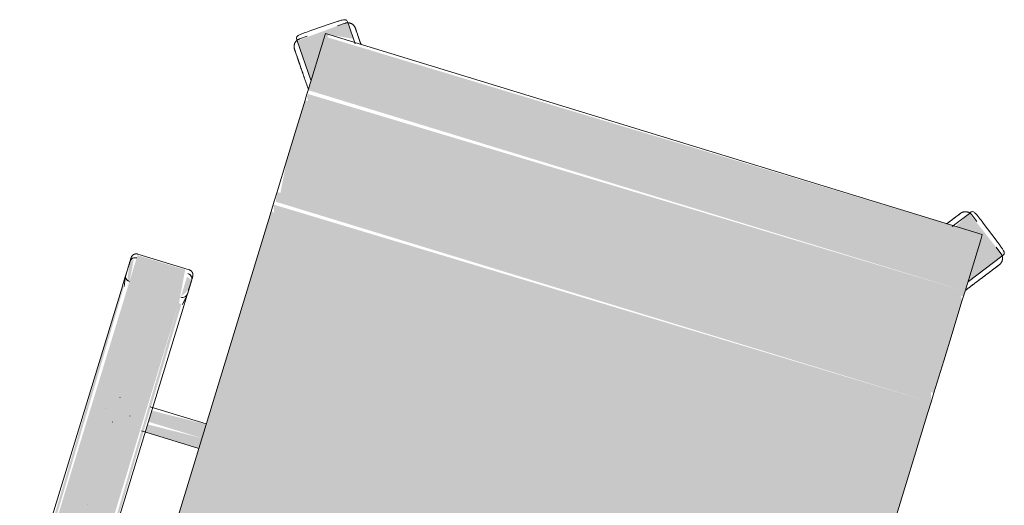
# Model space of a CAD drawing. Header units: millimetres. Extents: x -526411 to -400573, y 47353 to 130199.
# Tile 135 of 256: x -482790 to -482207, y 80623 to 80911. Entities that reach past the tile are written whole.
import ezdxf

# ---------------------------------------------------------------- set-up
doc = ezdxf.new("R2010")
doc.units = ezdxf.units.MM
doc.layers.add('I-FURN', color=30, linetype='Continuous', lineweight=18)

# ---------------------------------------------------------------- blocks, each defined once
blk = doc.blocks.new('82_3B_bureaustoel - directie vierkant - 82_3B_bureaustoel - directie vierkant-V16-3e Verdieping - Percelen telling LI')
at = {"layer": 'I-FURN'}
for points in [[(-203.2, 103.38), (-203.2, -171.84), (203.2, -171.84), (203.2, 103.38), (-106.13, 103.38)], [(236.34, 104), (237.93, -104), (239.51, -104), (237.27, 104), (236.45, 104)], [(239.51, 104), (239.51, -104), (271.26, -104), (271.26, 104)], [(271.26, 104), (273.51, -104), (274.44, -103.03), (272.85, 104), (272.09, 104)], [(203.2, -25.62), (203.2, -31.75), (236.34, -30.11), (236.34, -25.62), (212.37, -25.62)], [(203.2, -31.75), (203.2, -34.13), (236.34, -34.13), (236.34, -31.75), (214.25, -31.75)], [(203.2, -34.13), (203.2, -40.26), (236.34, -38.62), (236.34, -34.13), (214.98, -34.13)], [(239.51, -104), (241.77, -124.06), (271.26, -124.06), (271.26, -104)], [(-203.2, -171.84), (-203.2, -178.18), (203.2, -176.21), (201.26, -171.84), (-198, -171.84)], [(-203.2, -178.18), (-201.44, -183.93), (203.2, -183.93), (202.27, -178.18), (-162.6, -178.18)], [(-203.2, -183.93), (-203.2, -203.86), (203.2, -203.86), (201.16, -183.93), (-137.99, -183.93)], [(-203.2, -203.86), (-203.2, -220.63), (203.2, -220.63), (203.2, -203.86), (-148.37, -203.86)], [(-203.2, -220.63), (-203.2, -240.7), (203.2, -240.7), (203.2, -220.63), (-159.11, -220.63)], [(-203.2, -240.7), (-201.65, -243.71), (203.2, -243.71), (201.31, -240.7), (-193.37, -240.7)], [(-203.2, -243.71), (-203.2, -246.88), (203.2, -244.69), (202.23, -243.71), (-202.74, -243.71)], [(-203.2, -246.88), (-203.2, -278.66), (203.2, -278.66), (203.2, -246.88), (71.31, -246.88)], [(203.2, -252.67), (201.28, -281.78), (186.54, -283.76), (192.68, -292.2), (217.92, -272.94), (203.4, -252.95)], [(-203.2, -278.66), (-202.25, -281.78), (203.2, -280.08), (203.2, -278.66), (81.02, -278.66)]]:
    blk.add_hatch(color=122, dxfattribs=at).paths.add_polyline_path(points, flags=0)
h = blk.add_hatch(color=122, dxfattribs=at)
h.paths.add_polyline_path([(239.51, -107.78), (236.34, -113.68), (236.34, -119.44), (239.51, -120.38), (239.51, -110.35)], flags=0)
h.paths.add_polyline_path([(271.26, -107.82), (272.62, -121.12), (274.44, -118.59), (272.89, -109.31), (271.58, -108.11)], flags=0)
h = blk.add_hatch(color=122, dxfattribs=at)
h.paths.add_polyline_path([(-203.2, -252.67), (-218.36, -273.54), (-192.24, -291.6), (-186.73, -281.78), (-203.2, -279.49), (-203.2, -253.04)], flags=0)
h.paths.add_polyline_path([(-218.74, -274.06), (-216.66, -277.07), (-218.04, -274.59)], flags=0)
for p, q in [((-203.2, -171.84), (-203.2, 103.38)), ((203.2, 103.38), (203.2, -171.84)), ((236.34, 104), (236.34, -104)), ((274.44, -104), (274.44, 104)), ((256.56, 25.4), (256.51, 25.4)), ((238.69, -25.4), (203.2, -25.4)), ((256.52, -25.4), (256.56, -25.4)), ((247.85, -31.77), (247.85, -31.81)), ((262.93, -31.77), (262.93, -31.75)), ((203.2, -40.48), (237.93, -40.48)), ((256.56, -40.48), (256.51, -40.48)), ((237.34, -104), (236.37, -110.29)), ((274.41, -110.32), (273.43, -104)), ((236.34, -110.7), (236.34, -119.44)), ((236.34, -110.7), (236.34, -111.36)), ((274.44, -119.44), (274.44, -110.74)), ((274.44, -111.4), (274.44, -110.74)), ((239.51, -124.72), (271.26, -124.72)), ((-203.2, -178.18), (-203.2, -171.84)), ((203.2, -171.84), (203.2, -178.18)), ((-203.2, -183.93), (-203.2, -178.18)), ((203.2, -178.18), (203.2, -183.93)), ((-203.2, -203.86), (-203.2, -183.93)), ((203.2, -183.93), (203.2, -203.86)), ((-203.2, -220.63), (-203.2, -203.86)), ((203.2, -203.86), (203.2, -220.63)), ((-203.2, -240.7), (-203.2, -220.63)), ((203.2, -220.63), (203.2, -240.7)), ((-203.2, -243.71), (-203.2, -240.7)), ((-203.2, -246.88), (-203.2, -243.71)), ((203.2, -240.7), (203.2, -243.71)), ((203.2, -243.71), (203.2, -246.88)), ((-203.2, -278.66), (-203.2, -246.88)), ((203.2, -246.88), (203.2, -278.66)), ((-217.92, -272.94), (-203.4, -252.95)), ((203.4, -252.95), (217.92, -272.94)), ((-218.74, -274.06), (-217.92, -272.94)), ((217.92, -272.94), (218.74, -274.06)), ((-217, -274.36), (-213.14, -277.16)), ((-203.2, -281.84), (-203.2, -278.66)), ((203.2, -278.66), (203.2, -281.84)), ((213.14, -277.16), (217, -274.36)), ((-212.02, -281.02), (-201.75, -288.49)), ((-212.02, -281.02), (-201.75, -288.49)), ((-203.2, -281.84), (203.2, -281.84)), ((-184.68, -281.2), (-192.24, -291.6)), ((192.24, -291.6), (184.67, -281.18)), ((201.75, -288.49), (212.02, -281.02)), ((201.75, -288.49), (212.02, -281.02)), ((-197.73, -288.36), (-193.88, -291.16)), ((193.88, -291.16), (197.73, -288.36)), ((-192.24, -291.6), (-193.05, -292.72)), ((193.05, -292.72), (192.24, -291.6))]:
    blk.add_line(p, q, dxfattribs=at)
at = {"layer": 'I-FURN', "flags": 128}
for points in [[(236.34, -104), (236.34, -104.7), (236.34, -105.4), (236.34, -106.1), (236.34, -106.8), (236.34, -107.49), (236.34, -108.17), (236.34, -108.85), (236.34, -109.52), (236.34, -110.18), (236.34, -110.83), (236.34, -111.47), (236.34, -112.1), (236.34, -112.72), (236.34, -113.32), (236.34, -113.91), (236.34, -114.48), (236.34, -115.03), (236.34, -115.57), (236.34, -116.09), (236.34, -116.59), (236.34, -117.06), (236.34, -117.52), (236.34, -117.96), (236.34, -118.37), (236.34, -118.76), (236.34, -119.13), (236.34, -119.47), (236.34, -119.79), (236.34, -120.08), (236.34, -120.35), (236.34, -120.59), (236.34, -120.81), (236.34, -121), (236.34, -121.16), (236.34, -121.29), (236.34, -121.39), (236.34, -121.47), (236.34, -121.52), (236.34, -121.54)], [(274.44, -121.54), (274.44, -121.53), (274.44, -121.49), (274.44, -121.42), (274.44, -121.32), (274.44, -121.19), (274.44, -121.04), (274.44, -120.86), (274.44, -120.65), (274.44, -120.42), (274.44, -120.16), (274.44, -119.87), (274.44, -119.56), (274.44, -119.23), (274.44, -118.86), (274.44, -118.48), (274.44, -118.07), (274.44, -117.64), (274.44, -117.19), (274.44, -116.72), (274.44, -116.22), (274.44, -115.71), (274.44, -115.18), (274.44, -114.63), (274.44, -114.06), (274.44, -113.48), (274.44, -112.88), (274.44, -112.27), (274.44, -111.64), (274.44, -111.01), (274.44, -110.36), (274.44, -109.7), (274.44, -109.03), (274.44, -108.36), (274.44, -107.67), (274.44, -106.98), (274.44, -106.29), (274.44, -105.59), (274.44, -104.89), (274.44, -104.19), (274.44, -104)], [(236.34, -121.54), (236.34, -121.53), (236.34, -121.49), (236.34, -121.42), (236.34, -121.32), (236.34, -121.19), (236.34, -121.04), (236.34, -120.86), (236.34, -120.65), (236.34, -120.42), (236.34, -120.16), (236.34, -120.11)], [(239.51, -124.72), (239.39, -124.72), (239.26, -124.71), (239.13, -124.7), (239.01, -124.68), (238.88, -124.66), (238.76, -124.63), (238.64, -124.6), (238.52, -124.56), (238.4, -124.52), (238.28, -124.47), (238.16, -124.42), (238.05, -124.36), (237.94, -124.3), (237.83, -124.23), (237.72, -124.16), (237.62, -124.09), (237.52, -124.01), (237.42, -123.93), (237.33, -123.85), (237.24, -123.76), (237.15, -123.66), (237.07, -123.57), (236.99, -123.47), (236.91, -123.36), (236.84, -123.26), (236.78, -123.15), (236.71, -123.04), (236.66, -122.93), (236.6, -122.81), (236.55, -122.69), (236.51, -122.58), (236.47, -122.45), (236.44, -122.33), (236.41, -122.21), (236.39, -122.08), (236.37, -121.96), (236.35, -121.83), (236.34, -121.71), (236.34, -121.58), (236.34, -121.54)], [(274.44, -121.54), (274.44, -121.67), (274.43, -121.8), (274.42, -121.92), (274.4, -122.05), (274.38, -122.17), (274.35, -122.3), (274.32, -122.42), (274.28, -122.54), (274.24, -122.66), (274.19, -122.78), (274.14, -122.9), (274.08, -123.01), (274.02, -123.12), (273.95, -123.23), (273.88, -123.34), (273.81, -123.44), (273.73, -123.54), (273.65, -123.64), (273.57, -123.73), (273.48, -123.82), (273.38, -123.91), (273.29, -123.99), (273.19, -124.07), (273.08, -124.14), (272.98, -124.22), (272.87, -124.28), (272.76, -124.34), (272.65, -124.4), (272.53, -124.45), (272.41, -124.5), (272.3, -124.55), (272.17, -124.59), (272.05, -124.62), (271.93, -124.65), (271.8, -124.67), (271.68, -124.69), (271.55, -124.71), (271.43, -124.71), (271.3, -124.72), (271.26, -124.72)], [(274.44, -120.11), (274.44, -120.37), (274.44, -120.61), (274.44, -120.83), (274.44, -121.01), (274.44, -121.17), (274.44, -121.3), (274.44, -121.4), (274.44, -121.48), (274.44, -121.52), (274.44, -121.54)], [(-203.44, -247.6), (-203.92, -248.26), (-204.39, -248.91), (-204.87, -249.58), (-205.36, -250.24), (-205.84, -250.9), (-205.97, -251.08)], [(-205.97, -251.08), (-205.49, -250.42), (-205, -249.75), (-204.52, -249.09), (-204.05, -248.43), (-203.57, -247.78)], [(203.44, -247.6), (203.92, -248.26), (204.39, -248.91), (204.87, -249.58), (205.36, -250.24), (205.84, -250.9), (205.97, -251.08)], [(205.97, -251.08), (205.49, -250.42), (205, -249.75), (204.52, -249.09), (204.05, -248.43), (203.57, -247.78)], [(-205.97, -251.08), (-206.45, -251.75), (-206.93, -252.41), (-207.42, -253.07), (-207.89, -253.73), (-208.37, -254.39), (-208.84, -255.04), (-209.31, -255.68), (-209.77, -256.31), (-210.23, -256.94), (-210.67, -257.56), (-211.11, -258.17), (-211.55, -258.76), (-211.97, -259.34), (-212.39, -259.91), (-212.79, -260.47), (-213.18, -261.01), (-213.57, -261.54), (-213.93, -262.05), (-214.29, -262.54), (-214.64, -263.01), (-214.96, -263.46), (-215.28, -263.9), (-215.58, -264.31), (-215.87, -264.7), (-216.13, -265.07), (-216.39, -265.42), (-216.62, -265.75), (-216.84, -266.05), (-217.04, -266.33), (-217.23, -266.58), (-217.39, -266.81), (-217.54, -267.01), (-217.67, -267.19), (-217.78, -267.34), (-217.87, -267.47), (-217.95, -267.57), (-218, -267.64), (-218.03, -267.69), (-218.05, -267.71)], [(-218.05, -267.71), (-218.04, -267.7), (-218.01, -267.66), (-217.96, -267.59), (-217.9, -267.5), (-217.81, -267.38), (-217.7, -267.23), (-217.58, -267.06), (-217.44, -266.87), (-217.28, -266.64), (-217.1, -266.4), (-216.9, -266.13), (-216.68, -265.83), (-216.45, -265.51), (-216.2, -265.17), (-215.94, -264.81), (-215.66, -264.42), (-215.36, -264.01), (-215.05, -263.58), (-214.73, -263.13), (-214.39, -262.67), (-214.03, -262.18), (-213.67, -261.68), (-213.29, -261.16), (-212.9, -260.62), (-212.5, -260.07), (-212.08, -259.5), (-211.66, -258.92), (-211.23, -258.33), (-210.79, -257.72), (-210.35, -257.11), (-209.89, -256.48), (-209.43, -255.85), (-208.97, -255.21), (-208.5, -254.56), (-208.02, -253.91), (-207.55, -253.25), (-207.06, -252.59), (-206.58, -251.93), (-206.1, -251.26), (-205.97, -251.08)], [(205.97, -251.08), (206.45, -251.75), (206.93, -252.41), (207.42, -253.07), (207.89, -253.73), (208.37, -254.39), (208.84, -255.04), (209.31, -255.68), (209.77, -256.31), (210.23, -256.94), (210.67, -257.56), (211.11, -258.17), (211.55, -258.76), (211.97, -259.34), (212.39, -259.91), (212.79, -260.47), (213.18, -261.01), (213.57, -261.54), (213.93, -262.05), (214.29, -262.54), (214.64, -263.01), (214.96, -263.46), (215.28, -263.9), (215.58, -264.31), (215.87, -264.7), (216.13, -265.07), (216.39, -265.42), (216.62, -265.75), (216.84, -266.05), (217.04, -266.33), (217.23, -266.58), (217.39, -266.81), (217.54, -267.01), (217.67, -267.19), (217.78, -267.34), (217.87, -267.47), (217.95, -267.57), (218, -267.64), (218.03, -267.69), (218.05, -267.71)], [(218.05, -267.71), (218.04, -267.7), (218.01, -267.66), (217.96, -267.59), (217.9, -267.5), (217.81, -267.38), (217.7, -267.23), (217.58, -267.06), (217.44, -266.87), (217.28, -266.64), (217.1, -266.4), (216.9, -266.13), (216.68, -265.83), (216.45, -265.51), (216.2, -265.17), (215.94, -264.81), (215.66, -264.42), (215.36, -264.01), (215.05, -263.58), (214.73, -263.13), (214.39, -262.67), (214.03, -262.18), (213.67, -261.68), (213.29, -261.16), (212.9, -260.62), (212.5, -260.07), (212.08, -259.5), (211.66, -258.92), (211.23, -258.33), (210.79, -257.72), (210.35, -257.11), (209.89, -256.48), (209.43, -255.85), (208.97, -255.21), (208.5, -254.56), (208.02, -253.91), (207.55, -253.25), (207.06, -252.59), (206.58, -251.93), (206.1, -251.26), (205.97, -251.08)], [(-217, -274.36), (-217.15, -274.25), (-217.29, -274.13), (-217.44, -274), (-217.57, -273.87), (-217.71, -273.73), (-217.83, -273.59), (-217.95, -273.44), (-218.07, -273.29), (-218.17, -273.13), (-218.28, -272.97), (-218.37, -272.8), (-218.46, -272.63), (-218.54, -272.46), (-218.62, -272.29), (-218.68, -272.11), (-218.74, -271.93), (-218.8, -271.74), (-218.84, -271.56), (-218.88, -271.37), (-218.91, -271.19), (-218.93, -271), (-218.95, -270.81), (-218.96, -270.62), (-218.96, -270.43), (-218.95, -270.24), (-218.94, -270.05), (-218.91, -269.86), (-218.88, -269.67), (-218.85, -269.48), (-218.8, -269.3), (-218.75, -269.11), (-218.69, -268.93), (-218.62, -268.75), (-218.55, -268.58), (-218.47, -268.41), (-218.38, -268.24), (-218.29, -268.07), (-218.19, -267.91), (-218.08, -267.75), (-218.05, -267.71)], [(218.05, -267.71), (218.16, -267.87), (218.26, -268.03), (218.36, -268.19), (218.45, -268.36), (218.53, -268.53), (218.6, -268.71), (218.67, -268.88), (218.73, -269.06), (218.79, -269.25), (218.84, -269.43), (218.87, -269.62), (218.91, -269.81), (218.93, -269.99), (218.95, -270.18), (218.96, -270.37), (218.96, -270.56), (218.95, -270.76), (218.94, -270.95), (218.92, -271.13), (218.89, -271.32), (218.85, -271.51), (218.81, -271.7), (218.76, -271.88), (218.7, -272.06), (218.63, -272.24), (218.56, -272.41), (218.48, -272.59), (218.39, -272.76), (218.3, -272.92), (218.2, -273.09), (218.1, -273.24), (217.98, -273.4), (217.86, -273.55), (217.74, -273.69), (217.61, -273.83), (217.47, -273.96), (217.33, -274.09), (217.19, -274.21), (217.04, -274.33), (217, -274.36)], [(-181.15, -281.74), (-181.56, -282.31), (-181.97, -282.87), (-182.36, -283.41), (-182.74, -283.93), (-183.11, -284.44), (-183.47, -284.93), (-183.81, -285.4), (-184.14, -285.86), (-184.46, -286.29), (-184.76, -286.71), (-185.04, -287.1), (-185.31, -287.47), (-185.56, -287.82), (-185.8, -288.14), (-186.02, -288.44), (-186.22, -288.72), (-186.41, -288.97), (-186.57, -289.2), (-186.72, -289.41), (-186.85, -289.58), (-186.96, -289.74), (-187.05, -289.86), (-187.12, -289.96), (-187.18, -290.04), (-187.21, -290.08), (-187.23, -290.1)], [(-187.23, -290.1), (-187.22, -290.09), (-187.19, -290.05), (-187.14, -289.98), (-187.07, -289.89), (-186.99, -289.77), (-186.88, -289.63), (-186.76, -289.46), (-186.61, -289.26), (-186.45, -289.04), (-186.27, -288.79), (-186.08, -288.52), (-185.86, -288.23), (-185.63, -287.91), (-185.38, -287.56), (-185.12, -287.2), (-184.84, -286.81), (-184.54, -286.41), (-184.23, -285.98), (-183.9, -285.53), (-183.56, -285.06), (-183.21, -284.58), (-182.84, -284.07), (-182.46, -283.55), (-182.07, -283.01), (-181.67, -282.46), (-181.26, -281.89)], [(181.15, -281.74), (181.56, -282.31), (181.97, -282.87), (182.36, -283.41), (182.74, -283.93), (183.11, -284.44), (183.47, -284.93), (183.81, -285.4), (184.14, -285.86), (184.46, -286.29), (184.76, -286.71), (185.04, -287.1), (185.31, -287.47), (185.56, -287.82), (185.8, -288.14), (186.02, -288.44), (186.22, -288.72), (186.41, -288.97), (186.57, -289.2), (186.72, -289.41), (186.85, -289.58), (186.96, -289.74), (187.05, -289.86), (187.12, -289.96), (187.18, -290.04), (187.21, -290.08), (187.23, -290.1)], [(187.23, -290.1), (187.22, -290.09), (187.19, -290.05), (187.14, -289.98), (187.07, -289.89), (186.99, -289.77), (186.88, -289.63), (186.76, -289.46), (186.61, -289.26), (186.45, -289.04), (186.27, -288.79), (186.08, -288.52), (185.86, -288.23), (185.63, -287.91), (185.38, -287.56), (185.12, -287.2), (184.84, -286.81), (184.54, -286.41), (184.23, -285.98), (183.9, -285.53), (183.56, -285.06), (183.21, -284.58), (182.84, -284.07), (182.46, -283.55), (182.07, -283.01), (181.67, -282.46), (181.26, -281.89)], [(-187.23, -290.1), (-187.34, -290.26), (-187.46, -290.4), (-187.59, -290.55), (-187.72, -290.68), (-187.86, -290.81), (-188, -290.94), (-188.15, -291.06), (-188.3, -291.17), (-188.46, -291.28), (-188.62, -291.38), (-188.79, -291.48), (-188.95, -291.57), (-189.13, -291.65), (-189.3, -291.72), (-189.48, -291.79), (-189.66, -291.85), (-189.84, -291.9), (-190.03, -291.95), (-190.21, -291.99), (-190.4, -292.02), (-190.59, -292.04), (-190.78, -292.06), (-190.97, -292.07), (-191.16, -292.07), (-191.35, -292.06), (-191.54, -292.04), (-191.73, -292.02), (-191.92, -291.99), (-192.11, -291.96), (-192.29, -291.91), (-192.48, -291.86), (-192.66, -291.8), (-192.83, -291.73), (-193.01, -291.66), (-193.18, -291.58), (-193.35, -291.49), (-193.52, -291.4), (-193.68, -291.3), (-193.84, -291.19), (-193.88, -291.16)], [(193.88, -291.16), (193.72, -291.27), (193.56, -291.37), (193.4, -291.47), (193.23, -291.55), (193.06, -291.64), (192.88, -291.71), (192.7, -291.78), (192.52, -291.84), (192.34, -291.9), (192.16, -291.94), (191.97, -291.98), (191.78, -292.02), (191.59, -292.04), (191.4, -292.06), (191.21, -292.07), (191.02, -292.07), (190.83, -292.06), (190.64, -292.05), (190.45, -292.03), (190.27, -292), (190.08, -291.96), (189.89, -291.92), (189.71, -291.87), (189.53, -291.81), (189.35, -291.74), (189.17, -291.67), (189, -291.59), (188.83, -291.5), (188.66, -291.41), (188.5, -291.31), (188.34, -291.2), (188.19, -291.09), (188.04, -290.97), (187.9, -290.85), (187.76, -290.72), (187.62, -290.58), (187.5, -290.44), (187.37, -290.3), (187.26, -290.15), (187.23, -290.1)]]:
    blk.add_lwpolyline(points, dxfattribs=at)
at = {"layer": 'I-FURN'}
for centre, major_axis, ratio, start_param, end_param in [((239.51, -110.7), (3.17, 0), 0.918218, 1.570796, 3.141593), ((239.51, -110.7), (3.17, 0), 0.918252, 1.832596, 3.141593), ((271.22, -110.74), (3.22, 0), 0.918218, 0, 1.570796), ((271.22, -110.74), (3.22, 0), 0.918252, 0, 1.308997), ((239.51, -119.44), (3.17, 0), 0.918218, 3.141593, 4.712389), ((239.51, -119.44), (3.17, 0), 0.918252, 3.141593, 4.45059), ((271.26, -119.44), (3.17, 0), 0.918218, 4.712389, 6.283185), ((271.26, -119.44), (3.18, 0), 0.918252, 4.974188, 6.283185)]:
    blk.add_ellipse(centre, major_axis=major_axis, ratio=ratio, start_param=start_param, end_param=end_param, dxfattribs=at)
for points, knots in [([(-218.74, -274.06), (-218.91, -274.33), (-219, -274.73), (-218.8, -275.32), (-218.42, -275.95), (-217.49, -276.9), (-216.18, -277.96), (-215.04, -278.82), (-213.8, -279.74), (-212.76, -280.49), (-212.02, -281.02)], [0, 0, 0, 0, 0.166667, 0.25, 0.333333, 0.5, 0.666667, 0.75, 0.833333, 1, 1, 1, 1]), ([(212.02, -281.02), (213.21, -280.16), (214.94, -278.91), (216.88, -277.41), (218.21, -276.23), (219.05, -275.06), (218.96, -274.37), (218.74, -274.06)], [0, 0, 0, 0, 0.285714, 0.428571, 0.571429, 0.785714, 1, 1, 1, 1]), ([(-201.75, -288.49), (-200.56, -289.35), (-198.84, -290.61), (-196.81, -291.99), (-195.27, -292.89), (-193.9, -293.33), (-193.27, -293.03), (-193.05, -292.72)], [0, 0, 0, 0, 0.285714, 0.428571, 0.571429, 0.785714, 1, 1, 1, 1]), ([(193.05, -292.72), (193.25, -292.97), (193.61, -293.18), (194.23, -293.17), (194.95, -293), (196.14, -292.42), (197.55, -291.5), (198.72, -290.68), (199.98, -289.78), (201.01, -289.02), (201.75, -288.49)], [0, 0, 0, 0, 0.166667, 0.25, 0.333333, 0.5, 0.666667, 0.75, 0.833333, 1, 1, 1, 1])]:
    blk.add_open_spline(points, degree=3, knots=knots, dxfattribs=at)

msp = doc.modelspace()

# ---------------------------------------------------------------- block references
at = {"layer": 'I-FURN', "rotation": 163.0000000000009}
msp.add_blockref('82_3B_bureaustoel - directie vierkant - 82_3B_bureaustoel - directie vierkant-V16-3e Verdieping - Percelen telling LI', (-482496.68, 80573.38), dxfattribs=at)

doc.saveas('drawing.dxf')
